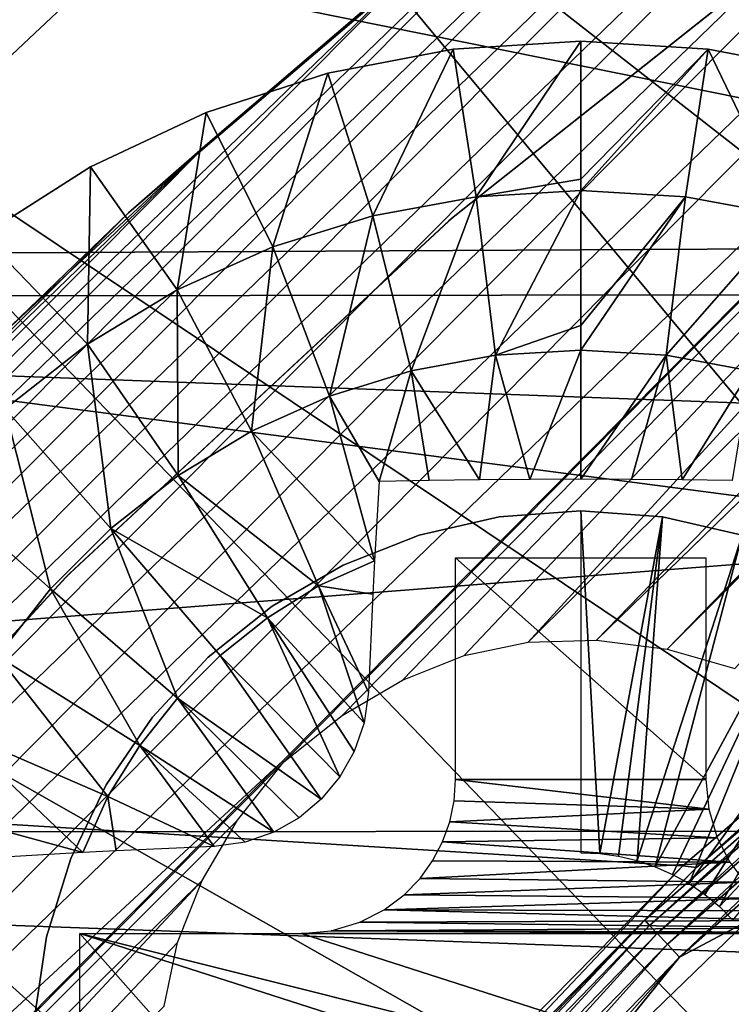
# Model space of a CAD drawing. Header units: millimetres. Extents: x -30.2 to 30.2, y -30.2 to 30.2.
# Tile 77 of 191: x -15.2 to -13, y 13.6 to 16.8. Entities that reach past the tile are written whole.
import ezdxf

# ---------------------------------------------------------------- set-up
doc = ezdxf.new("R2010")
doc.units = ezdxf.units.MM
doc.header["$LTSCALE"] = 81.481481
for name, color, linetype in [('1', 7, 'CONTINUOUS'), ('116', 7, 'CONTINUOUS'), ('174', 7, 'CONTINUOUS'), ('177', 7, 'CONTINUOUS'), ('2', 7, 'CONTINUOUS'), ('266', 7, 'CONTINUOUS'), ('267', 7, 'CONTINUOUS'), ('270', 7, 'CONTINUOUS'), ('294', 7, 'CONTINUOUS'), ('295', 7, 'CONTINUOUS'), ('296', 7, 'CONTINUOUS'), ('297', 7, 'CONTINUOUS'), ('298', 7, 'CONTINUOUS'), ('299', 7, 'CONTINUOUS'), ('300', 7, 'CONTINUOUS'), ('301', 7, 'CONTINUOUS'), ('67', 7, 'CONTINUOUS'), ('69', 7, 'CONTINUOUS'), ('75', 7, 'CONTINUOUS'), ('79', 7, 'CONTINUOUS'), ('87', 7, 'CONTINUOUS')]:
    doc.layers.add(name, color=color, linetype=linetype)

msp = doc.modelspace()

# ---------------------------------------------------------------- linework, layer by layer
at = {"layer": '1', "color": 251, "linetype": 'Continuous', "true_color": 0x4c4c4c}
for points in [[(21.9686, 15.9126, 4.4), (-20.7436, 17.48, 4.4), (20.7036, 17.5273, 4.4), (21.9686, 15.9126, 4.4)], [(-22.0031, 15.8647, 4.4), (-20.7436, 17.48, 4.4), (21.9686, 15.9126, 4.4), (-22.0031, 15.8647, 4.4)], [(23.1124, 14.1997, 4.4), (-22.0031, 15.8647, 4.4), (21.9686, 15.9126, 4.4), (23.1124, 14.1997, 4.4)], [(-23.1415, 14.1517, 4.4), (-22.0031, 15.8647, 4.4), (23.1124, 14.1997, 4.4), (-23.1415, 14.1517, 4.4)], [(24.1193, 12.4134, 4.4), (-23.1415, 14.1517, 4.4), (23.1124, 14.1997, 4.4), (24.1193, 12.4134, 4.4)], [(-24.1437, 12.3648, 4.4), (-23.1415, 14.1517, 4.4), (24.1193, 12.4134, 4.4), (-24.1437, 12.3648, 4.4)]]:
    msp.add_3dface(points, dxfattribs=at)
at = {"layer": '116', "color": 251, "linetype": 'Continuous', "true_color": 0x4c4c4c}
msp.add_3dface([(-14.9645, 16.913, -212.2044), (-15.9685, 15.9685, -212.2044), (-15.3129, 17.1885, -162.0965), (-14.9645, 16.913, -212.2044)], dxfattribs=at)
at = {"layer": '174', "color": 251, "linetype": 'Continuous', "true_color": 0x4c4c4c}
for points in [[(-7.8278, 20.4989, -211.7), (-8.6591, 20.1634, -211.7), (-13.6033, 14.7655, -211.7), (-7.8278, 20.4989, -211.7)], [(-13.3843, 14.7718, -211.7), (-7.8278, 20.4989, -211.7), (-13.6033, 14.7655, -211.7), (-13.3843, 14.7718, -211.7)], [(-8.7641, 19.2641, -211.7), (-7.8278, 20.4989, -211.7), (-13.3843, 14.7718, -211.7), (-8.7641, 19.2641, -211.7)], [(-9.4727, 19.7969, -211.7), (-19.8634, 9.3182, -211.7), (-8.6591, 20.1634, -211.7), (-9.4727, 19.7969, -211.7)], [(-8.6591, 20.1634, -211.7), (-19.8634, 9.3182, -211.7), (-14.387, 14.387, -211.7), (-8.6591, 20.1634, -211.7)], [(-8.6591, 20.1634, -211.7), (-14.387, 14.387, -211.7), (-14.3835, 14.3835, -211.7), (-8.6591, 20.1634, -211.7)], [(-8.6591, 20.1634, -211.7), (-14.3835, 14.3835, -211.7), (-14.1969, 14.5315, -211.7), (-8.6591, 20.1634, -211.7)], [(-14.0047, 14.6446, -211.7), (-8.6591, 20.1634, -211.7), (-14.1969, 14.5315, -211.7), (-14.0047, 14.6446, -211.7)], [(-13.807, 14.7226, -211.7), (-8.6591, 20.1634, -211.7), (-14.0047, 14.6446, -211.7), (-13.807, 14.7226, -211.7)], [(-13.6033, 14.7655, -211.7), (-8.6591, 20.1634, -211.7), (-13.807, 14.7226, -211.7), (-13.6033, 14.7655, -211.7)], [(-19.4654, 10.1231, -211.7), (-19.8634, 9.3182, -211.7), (-9.4727, 19.7969, -211.7), (-19.4654, 10.1231, -211.7)], [(-10.2645, 19.401, -211.7), (-19.4654, 10.1231, -211.7), (-9.4727, 19.7969, -211.7), (-10.2645, 19.401, -211.7)], [(-19.0402, 10.905, -211.7), (-19.4654, 10.1231, -211.7), (-10.2645, 19.401, -211.7), (-19.0402, 10.905, -211.7)], [(-11.0307, 18.9769, -211.7), (-19.0402, 10.905, -211.7), (-10.2645, 19.401, -211.7), (-11.0307, 18.9769, -211.7)], [(-8.8139, 19.2139, -211.7), (-8.7641, 19.2641, -211.7), (-13.3843, 14.7718, -211.7), (-8.8139, 19.2139, -211.7)], [(-13.1585, 14.7429, -211.7), (-8.8139, 19.2139, -211.7), (-13.3843, 14.7718, -211.7), (-13.1585, 14.7429, -211.7)], [(-8.8483, 19.1582, -211.7), (-8.8139, 19.2139, -211.7), (-13.1585, 14.7429, -211.7), (-8.8483, 19.1582, -211.7)], [(-8.8674, 19.097, -211.7), (-8.8483, 19.1582, -211.7), (-13.1585, 14.7429, -211.7), (-8.8674, 19.097, -211.7)], [(-8.871, 19.0304, -211.7), (-8.8674, 19.097, -211.7), (-13.1585, 14.7429, -211.7), (-8.871, 19.0304, -211.7)], [(-12.9432, 14.6815, -211.7), (-8.871, 19.0304, -211.7), (-13.1585, 14.7429, -211.7), (-12.9432, 14.6815, -211.7)], [(-18.5878, 11.6639, -211.7), (-19.0402, 10.905, -211.7), (-11.0307, 18.9769, -211.7), (-18.5878, 11.6639, -211.7)], [(-11.7804, 18.519, -211.7), (-18.5878, 11.6639, -211.7), (-11.0307, 18.9769, -211.7), (-11.7804, 18.519, -211.7)], [(-18.1082, 12.3997, -211.7), (-18.5878, 11.6639, -211.7), (-11.7804, 18.519, -211.7), (-18.1082, 12.3997, -211.7)], [(-12.5181, 18.0254, -211.7), (-18.1082, 12.3997, -211.7), (-11.7804, 18.519, -211.7), (-12.5181, 18.0254, -211.7)], [(-17.6014, 13.1124, -211.7), (-18.1082, 12.3997, -211.7), (-12.5181, 18.0254, -211.7), (-17.6014, 13.1124, -211.7)], [(-13.2404, 17.4989, -211.7), (-17.6014, 13.1124, -211.7), (-12.5181, 18.0254, -211.7), (-13.2404, 17.4989, -211.7)], [(-17.0673, 13.8021, -211.7), (-17.6014, 13.1124, -211.7), (-13.2404, 17.4989, -211.7), (-17.0673, 13.8021, -211.7)], [(-13.944, 16.9422, -211.7), (-17.0673, 13.8021, -211.7), (-13.2404, 17.4989, -211.7), (-13.944, 16.9422, -211.7)], [(-16.5052, 14.4694, -211.7), (-17.0673, 13.8021, -211.7), (-13.944, 16.9422, -211.7), (-16.5052, 14.4694, -211.7)], [(-14.6256, 16.3582, -211.7), (-16.5052, 14.4694, -211.7), (-13.944, 16.9422, -211.7), (-14.6256, 16.3582, -211.7)], [(-15.9095, 15.1191, -211.7), (-16.5052, 14.4694, -211.7), (-14.6256, 16.3582, -211.7), (-15.9095, 15.1191, -211.7)], [(-15.2819, 15.7496, -211.7), (-15.9095, 15.1191, -211.7), (-14.6256, 16.3582, -211.7), (-15.2819, 15.7496, -211.7)], [(-20.2342, 8.4902, -211.7), (-14.387, 14.387, -211.7), (-19.8634, 9.3182, -211.7), (-20.2342, 8.4902, -211.7)], [(-20.2342, 8.4902, -211.7), (-14.3835, 14.3835, -211.7), (-14.387, 14.387, -211.7), (-20.2342, 8.4902, -211.7)], [(-14.3835, 14.3835, -211.7), (-20.2342, 8.4902, -211.7), (-14.5315, 14.1969, -211.7), (-14.3835, 14.3835, -211.7)], [(-14.5315, 14.1969, -211.7), (-20.2342, 8.4902, -211.7), (-14.6446, 14.0047, -211.7), (-14.5315, 14.1969, -211.7)], [(-20.2342, 8.4902, -211.7), (-20.5777, 7.6392, -211.7), (-14.6446, 14.0047, -211.7), (-20.2342, 8.4902, -211.7)], [(-14.6446, 14.0047, -211.7), (-20.5777, 7.6392, -211.7), (-14.7226, 13.807, -211.7), (-14.6446, 14.0047, -211.7)], [(-14.7226, 13.807, -211.7), (-20.5777, 7.6392, -211.7), (-14.7655, 13.6033, -211.7), (-14.7226, 13.807, -211.7)]]:
    msp.add_3dface(points, dxfattribs=at)
at = {"layer": '177', "color": 251, "linetype": 'Continuous', "true_color": 0x4c4c4c}
for points in [[(-14.8795, 16.1369, -124.7), (-13.944, 16.9422, -211.7), (-13.5698, 17.2528, -124.7), (-14.8795, 16.1369, -124.7)], [(-14.6256, 16.3582, -211.7), (-13.944, 16.9422, -211.7), (-14.8795, 16.1369, -124.7), (-14.6256, 16.3582, -211.7)], [(-15.2819, 15.7496, -211.7), (-14.6256, 16.3582, -211.7), (-14.8795, 16.1369, -124.7), (-15.2819, 15.7496, -211.7)], [(-16.0978, 14.9219, -124.7), (-15.2819, 15.7496, -211.7), (-14.8795, 16.1369, -124.7), (-16.0978, 14.9219, -124.7)]]:
    msp.add_3dface(points, dxfattribs=at)
at = {"layer": '2', "color": 251, "linetype": 'Continuous', "true_color": 0x4c4c4c}
for points in [[(-14.8363, 17.8276, 6.367), (-20.1019, 20.8499, 6.0125), (-16.098, 16.6971, 6.367), (-14.8363, 17.8276, 6.367)], [(-12.0824, 19.7978, 6.367), (-13.4954, 18.8631, 6.367), (-9.063, 14.8504, 6.644), (-12.0824, 19.7978, 6.367)], [(-13.4954, 18.8631, 6.367), (-14.8363, 17.8276, 6.367), (-10.1229, 14.1492, 6.644), (-13.4954, 18.8631, 6.367)], [(-13.4954, 18.8631, 6.367), (-10.1229, 14.1492, 6.644), (-9.063, 14.8504, 6.644), (-13.4954, 18.8631, 6.367)], [(-14.8363, 17.8276, 6.367), (-16.098, 16.6971, 6.367), (-11.1287, 13.3725, 6.644), (-14.8363, 17.8276, 6.367)], [(-14.8363, 17.8276, 6.367), (-11.1287, 13.3725, 6.644), (-10.1229, 14.1492, 6.644), (-14.8363, 17.8276, 6.367)], [(-16.098, 16.6971, 6.367), (-17.2739, 15.4775, 6.367), (-12.0751, 12.5245, 6.644), (-16.098, 16.6971, 6.367)], [(-16.098, 16.6971, 6.367), (-12.0751, 12.5245, 6.644), (-11.1287, 13.3725, 6.644), (-16.098, 16.6971, 6.367)], [(-17.2739, 15.4775, 6.367), (-18.3576, 14.1753, 6.367), (-12.9572, 11.6097, 6.644), (-17.2739, 15.4775, 6.367)], [(-17.2739, 15.4775, 6.367), (-12.9572, 11.6097, 6.644), (-12.0751, 12.5245, 6.644), (-17.2739, 15.4775, 6.367)], [(-18.3576, 14.1753, 6.367), (-19.3434, 12.7974, 6.367), (-13.77, 10.6329, 6.644), (-18.3576, 14.1753, 6.367)], [(-18.3576, 14.1753, 6.367), (-13.77, 10.6329, 6.644), (-12.9572, 11.6097, 6.644), (-18.3576, 14.1753, 6.367)]]:
    msp.add_3dface(points, dxfattribs=at)
at = {"layer": '266', "color": 25, "linetype": 'Continuous', "true_color": 0x996633}
for points in [[(-13.9694, 21.0405, -212.5827), (-13.9148, 20.9859, -212.732), (-21.0405, 13.9694, -212.5827), (-13.9694, 21.0405, -212.5827)], [(-13.9148, 20.9859, -212.732), (-20.9859, 13.9148, -212.732), (-21.0405, 13.9694, -212.5827), (-13.9148, 20.9859, -212.732)], [(-13.9148, 20.9859, -212.732), (-13.8434, 20.9144, -212.8663), (-20.9859, 13.9148, -212.732), (-13.9148, 20.9859, -212.732)], [(-13.8434, 20.9144, -212.8663), (-20.9144, 13.8434, -212.8663), (-20.9859, 13.9148, -212.732), (-13.8434, 20.9144, -212.8663)], [(-13.8434, 20.9144, -212.8663), (-13.757, 20.8281, -212.9818), (-20.9144, 13.8434, -212.8663), (-13.8434, 20.9144, -212.8663)], [(-13.757, 20.8281, -212.9818), (-20.8281, 13.757, -212.9818), (-20.9144, 13.8434, -212.8663), (-13.757, 20.8281, -212.9818)], [(-13.757, 20.8281, -212.9818), (-13.6581, 20.7292, -213.0752), (-20.8281, 13.757, -212.9818), (-13.757, 20.8281, -212.9818)], [(-13.6581, 20.7292, -213.0752), (-20.7292, 13.6581, -213.0752), (-20.8281, 13.757, -212.9818), (-13.6581, 20.7292, -213.0752)], [(-13.6581, 20.7292, -213.0752), (-13.5497, 20.6207, -213.1439), (-20.7292, 13.6581, -213.0752), (-13.6581, 20.7292, -213.0752)], [(-13.5497, 20.6207, -213.1439), (-20.6207, 13.5497, -213.1439), (-20.7292, 13.6581, -213.0752), (-13.5497, 20.6207, -213.1439)], [(-13.5497, 20.6207, -213.1439), (-13.4346, 20.5056, -213.1859), (-20.6207, 13.5497, -213.1439), (-13.5497, 20.6207, -213.1439)], [(-13.4346, 20.5056, -213.1859), (-20.5056, 13.4346, -213.1859), (-20.6207, 13.5497, -213.1439), (-13.4346, 20.5056, -213.1859)], [(-13.4346, 20.5056, -213.1859), (-13.3161, 20.3872, -213.2), (-20.5056, 13.4346, -213.1859), (-13.4346, 20.5056, -213.1859)], [(-13.3161, 20.3872, -213.2), (-20.3872, 13.3161, -213.2), (-20.5056, 13.4346, -213.1859), (-13.3161, 20.3872, -213.2)]]:
    msp.add_3dface(points, dxfattribs=at)
at = {"layer": '267', "color": 25, "linetype": 'Continuous', "true_color": 0x996633}
msp.add_3dface([(-13.9694, 21.0405, -212.5827), (-21.0405, 13.9694, -212.5827), (-27.5261, 20.455, -190.4393), (-13.9694, 21.0405, -212.5827)], dxfattribs=at)
at = {"layer": '270', "color": 25, "linetype": 'Continuous', "true_color": 0x996633}
msp.add_3dface([(-13.6427, 20.7138, -212.3913), (-20.1284, 27.1995, -190.2479), (-20.7138, 13.6427, -212.3913), (-13.6427, 20.7138, -212.3913)], dxfattribs=at)
at = {"layer": '294', "linetype": 'Continuous'}
for points in [[(-13.435, 15.185, -206.7), (-13.1742, 15.1655, -206.7), (-13.435, 15.185, -213.2), (-13.435, 15.185, -206.7)], [(-13.435, 15.185, -213.2), (-13.1742, 15.1655, -206.7), (-13.1742, 15.1655, -213.2), (-13.435, 15.185, -213.2)], [(-13.1742, 15.1655, -206.7), (-12.9192, 15.1073, -206.7), (-13.1742, 15.1655, -213.2), (-13.1742, 15.1655, -206.7)], [(-13.1742, 15.1655, -213.2), (-12.9192, 15.1073, -206.7), (-12.9192, 15.1073, -213.2), (-13.1742, 15.1655, -213.2)]]:
    msp.add_3dface(points, dxfattribs=at)
at = {"layer": '295', "linetype": 'Continuous'}
for points in [[(-13.9508, 15.1073, -206.7), (-13.6959, 15.1655, -206.7), (-13.9509, 15.1073, -213.2), (-13.9508, 15.1073, -206.7)], [(-13.9509, 15.1073, -213.2), (-13.6959, 15.1655, -206.7), (-13.6959, 15.1655, -213.2), (-13.9509, 15.1073, -213.2)], [(-13.435, 15.185, -206.7), (-13.435, 15.185, -213.2), (-13.6959, 15.1655, -213.2), (-13.435, 15.185, -206.7)], [(-13.6959, 15.1655, -206.7), (-13.435, 15.185, -206.7), (-13.6959, 15.1655, -213.2), (-13.6959, 15.1655, -206.7)], [(-14.1943, 15.0117, -206.7), (-13.9508, 15.1073, -206.7), (-14.1943, 15.0117, -213.2), (-14.1943, 15.0117, -206.7)], [(-14.1943, 15.0117, -213.2), (-13.9508, 15.1073, -206.7), (-13.9509, 15.1073, -213.2), (-14.1943, 15.0117, -213.2)], [(-14.4208, 14.8809, -206.7), (-14.1943, 15.0117, -206.7), (-14.4208, 14.8809, -213.2), (-14.4208, 14.8809, -206.7)], [(-14.4208, 14.8809, -213.2), (-14.1943, 15.0117, -206.7), (-14.1943, 15.0117, -213.2), (-14.4208, 14.8809, -213.2)], [(-14.6253, 14.7179, -206.7), (-14.4208, 14.8809, -206.7), (-14.6253, 14.7179, -213.2), (-14.6253, 14.7179, -206.7)], [(-14.6253, 14.7179, -213.2), (-14.4208, 14.8809, -206.7), (-14.4208, 14.8809, -213.2), (-14.6253, 14.7179, -213.2)], [(-14.8032, 14.5261, -206.7), (-14.6253, 14.7179, -206.7), (-14.8032, 14.5261, -213.2), (-14.8032, 14.5261, -206.7)], [(-14.8032, 14.5261, -213.2), (-14.6253, 14.7179, -206.7), (-14.6253, 14.7179, -213.2), (-14.8032, 14.5261, -213.2)], [(-14.9506, 14.31, -206.7), (-14.8032, 14.5261, -206.7), (-14.9506, 14.31, -213.2), (-14.9506, 14.31, -206.7)], [(-14.9506, 14.31, -213.2), (-14.8032, 14.5261, -206.7), (-14.8032, 14.5261, -213.2), (-14.9506, 14.31, -213.2)], [(-15.0641, 14.0744, -206.7), (-14.9506, 14.31, -206.7), (-15.0641, 14.0744, -213.2), (-15.0641, 14.0744, -206.7)], [(-15.0641, 14.0744, -213.2), (-14.9506, 14.31, -206.7), (-14.9506, 14.31, -213.2), (-15.0641, 14.0744, -213.2)], [(-15.1412, 13.8244, -206.7), (-15.0641, 14.0744, -206.7), (-15.1412, 13.8244, -213.2), (-15.1412, 13.8244, -206.7)], [(-15.1412, 13.8244, -213.2), (-15.0641, 14.0744, -206.7), (-15.0641, 14.0744, -213.2), (-15.1412, 13.8244, -213.2)], [(-15.1801, 13.5658, -206.7), (-15.1412, 13.8244, -206.7), (-15.1801, 13.5658, -213.2), (-15.1801, 13.5658, -206.7)], [(-15.1801, 13.5658, -213.2), (-15.1412, 13.8244, -206.7), (-15.1412, 13.8244, -213.2), (-15.1801, 13.5658, -213.2)]]:
    msp.add_3dface(points, dxfattribs=at)
at = {"layer": '296', "linetype": 'Continuous'}
for points in [[(-13.1742, 15.1655, -206.7), (-13.435, 15.185, -206.7), (-13.3743, 14.0903, -203.7), (-13.1742, 15.1655, -206.7)], [(-13.3743, 14.0903, -203.7), (-13.435, 15.185, -206.7), (-13.435, 14.0931, -203.7), (-13.3743, 14.0903, -203.7)], [(-13.3142, 14.0819, -203.7), (-13.1742, 15.1655, -206.7), (-13.3743, 14.0903, -203.7), (-13.3142, 14.0819, -203.7)], [(-13.255, 14.068, -203.7), (-13.1742, 15.1655, -206.7), (-13.3142, 14.0819, -203.7), (-13.255, 14.068, -203.7)], [(-12.9192, 15.1073, -206.7), (-13.1742, 15.1655, -206.7), (-13.255, 14.068, -203.7), (-12.9192, 15.1073, -206.7)], [(-13.1973, 14.0487, -203.7), (-12.9192, 15.1073, -206.7), (-13.255, 14.068, -203.7), (-13.1973, 14.0487, -203.7)], [(-12.6757, 15.0117, -206.7), (-12.9192, 15.1073, -206.7), (-13.1973, 14.0487, -203.7), (-12.6757, 15.0117, -206.7)], [(-13.1417, 14.0241, -203.7), (-12.6757, 15.0117, -206.7), (-13.1973, 14.0487, -203.7), (-13.1417, 14.0241, -203.7)], [(-13.0886, 13.9946, -203.7), (-12.6757, 15.0117, -206.7), (-13.1417, 14.0241, -203.7), (-13.0886, 13.9946, -203.7)], [(-12.4492, 14.8809, -206.7), (-12.6757, 15.0117, -206.7), (-13.0886, 13.9946, -203.7), (-12.4492, 14.8809, -206.7)], [(-13.0385, 13.9602, -203.7), (-12.4492, 14.8809, -206.7), (-13.0886, 13.9946, -203.7), (-13.0385, 13.9602, -203.7)], [(-12.9917, 13.9214, -203.7), (-12.4492, 14.8809, -206.7), (-13.0385, 13.9602, -203.7), (-12.9917, 13.9214, -203.7)], [(-12.2447, 14.7179, -206.7), (-12.4492, 14.8809, -206.7), (-12.9917, 13.9214, -203.7), (-12.2447, 14.7179, -206.7)], [(-12.9487, 13.8784, -203.7), (-12.2447, 14.7179, -206.7), (-12.9917, 13.9214, -203.7), (-12.9487, 13.8784, -203.7)]]:
    msp.add_3dface(points, dxfattribs=at)
at = {"layer": '297', "linetype": 'Continuous'}
for points in [[(-13.8424, 16.6594, -213.2), (-13.435, 16.685, -213.2), (-13.8424, 16.6594, -214.7125), (-13.8424, 16.6594, -213.2)], [(-13.8424, 16.6594, -214.7125), (-13.435, 16.685, -213.2), (-13.435, 16.685, -214.7125), (-13.8424, 16.6594, -214.7125)], [(-14.2433, 16.5829, -213.2), (-13.8424, 16.6594, -213.2), (-14.2433, 16.5829, -214.7125), (-14.2433, 16.5829, -213.2)], [(-14.2433, 16.5829, -214.7125), (-13.8424, 16.6594, -213.2), (-13.8424, 16.6594, -214.7125), (-14.2433, 16.5829, -214.7125)], [(-14.6314, 16.4568, -213.2), (-14.2433, 16.5829, -213.2), (-14.6314, 16.4568, -214.7125), (-14.6314, 16.4568, -213.2)], [(-14.6314, 16.4568, -214.7125), (-14.2433, 16.5829, -213.2), (-14.2433, 16.5829, -214.7125), (-14.6314, 16.4568, -214.7125)], [(-15.0007, 16.283, -213.2), (-14.6314, 16.4568, -213.2), (-15.0007, 16.283, -214.7125), (-15.0007, 16.283, -213.2)], [(-15.0007, 16.283, -214.7125), (-14.6314, 16.4568, -213.2), (-14.6314, 16.4568, -214.7125), (-15.0007, 16.283, -214.7125)], [(-15.3453, 16.0643, -213.2), (-15.0007, 16.283, -213.2), (-15.3453, 16.0643, -214.7125), (-15.3453, 16.0643, -213.2)], [(-15.3453, 16.0643, -214.7125), (-15.0007, 16.283, -213.2), (-15.0007, 16.283, -214.7125), (-15.3453, 16.0643, -214.7125)]]:
    msp.add_3dface(points, dxfattribs=at)
at = {"layer": '298', "linetype": 'Continuous'}
for points in [[(-13.8424, 16.6594, -214.7125), (-13.435, 16.685, -214.7125), (-13.7693, 16.1879, -215.0336), (-13.8424, 16.6594, -214.7125)], [(-13.7693, 16.1879, -215.0336), (-13.435, 16.685, -214.7125), (-13.435, 16.2445, -215.0116), (-13.7693, 16.1879, -215.0336)], [(-14.2433, 16.5829, -214.7125), (-13.8424, 16.6594, -214.7125), (-14.0987, 16.1275, -215.0336), (-14.2433, 16.5829, -214.7125)], [(-14.0987, 16.1275, -215.0336), (-13.8424, 16.6594, -214.7125), (-13.7693, 16.1879, -215.0336), (-14.0987, 16.1275, -215.0336)], [(-14.6314, 16.4568, -214.7125), (-14.2433, 16.5829, -214.7125), (-14.4184, 16.0279, -215.0336), (-14.6314, 16.4568, -214.7125)], [(-14.4184, 16.0279, -215.0336), (-14.2433, 16.5829, -214.7125), (-14.0987, 16.1275, -215.0336), (-14.4184, 16.0279, -215.0336)], [(-15.0007, 16.283, -214.7125), (-14.6314, 16.4568, -214.7125), (-14.7238, 15.8905, -215.0336), (-15.0007, 16.283, -214.7125)], [(-14.7238, 15.8905, -215.0336), (-14.6314, 16.4568, -214.7125), (-14.4184, 16.0279, -215.0336), (-14.7238, 15.8905, -215.0336)], [(-15.3453, 16.0643, -214.7125), (-15.0007, 16.283, -214.7125), (-15.0103, 15.7172, -215.0336), (-15.3453, 16.0643, -214.7125)], [(-15.0103, 15.7172, -215.0336), (-15.0007, 16.283, -214.7125), (-14.7238, 15.8905, -215.0336), (-15.0103, 15.7172, -215.0336)], [(-13.435, 16.2081, -215.0336), (-13.7693, 16.1879, -215.0336), (-13.435, 16.2445, -215.0116), (-13.435, 16.2081, -215.0336)], [(-13.7078, 15.6817, -215.3028), (-13.7693, 16.1879, -215.0336), (-13.435, 16.2081, -215.0336), (-13.7078, 15.6817, -215.3028)], [(-13.7078, 15.6817, -215.3028), (-13.435, 16.2081, -215.0336), (-13.435, 15.7766, -215.2659), (-13.7078, 15.6817, -215.3028)], [(-13.9766, 15.6325, -215.3028), (-14.0987, 16.1275, -215.0336), (-13.7693, 16.1879, -215.0336), (-13.9766, 15.6325, -215.3028)], [(-13.7078, 15.6817, -215.3028), (-13.9766, 15.6325, -215.3028), (-13.7693, 16.1879, -215.0336), (-13.7078, 15.6817, -215.3028)], [(-14.2376, 15.5512, -215.3028), (-14.4184, 16.0279, -215.0336), (-14.0987, 16.1275, -215.0336), (-14.2376, 15.5512, -215.3028)], [(-13.9766, 15.6325, -215.3028), (-14.2376, 15.5512, -215.3028), (-14.0987, 16.1275, -215.0336), (-13.9766, 15.6325, -215.3028)], [(-15.2739, 15.5107, -215.0336), (-15.3453, 16.0643, -214.7125), (-15.0103, 15.7172, -215.0336), (-15.2739, 15.5107, -215.0336)], [(-14.4868, 15.439, -215.3028), (-14.7238, 15.8905, -215.0336), (-14.4184, 16.0279, -215.0336), (-14.4868, 15.439, -215.3028)], [(-14.2376, 15.5512, -215.3028), (-14.4868, 15.439, -215.3028), (-14.4184, 16.0279, -215.0336), (-14.2376, 15.5512, -215.3028)], [(-14.7207, 15.2976, -215.3028), (-15.0103, 15.7172, -215.0336), (-14.7238, 15.8905, -215.0336), (-14.7207, 15.2976, -215.3028)], [(-14.4868, 15.439, -215.3028), (-14.7207, 15.2976, -215.3028), (-14.7238, 15.8905, -215.0336), (-14.4868, 15.439, -215.3028)], [(-13.435, 15.6982, -215.3028), (-13.7078, 15.6817, -215.3028), (-13.435, 15.7766, -215.2659), (-13.435, 15.6982, -215.3028)], [(-14.9358, 15.1291, -215.3028), (-15.2739, 15.5107, -215.0336), (-15.0103, 15.7172, -215.0336), (-14.9358, 15.1291, -215.3028)], [(-14.7207, 15.2976, -215.3028), (-14.9358, 15.1291, -215.3028), (-15.0103, 15.7172, -215.0336), (-14.7207, 15.2976, -215.3028)], [(-13.435, 15.6982, -215.3028), (-13.5975, 15.2855, -215.4704), (-13.7078, 15.6817, -215.3028), (-13.435, 15.6982, -215.3028)], [(-13.435, 15.2859, -215.4729), (-13.5975, 15.2855, -215.4704), (-13.435, 15.6982, -215.3028), (-13.435, 15.2859, -215.4729)], [(-13.7078, 15.6817, -215.3028), (-13.7587, 15.2842, -215.4632), (-13.9766, 15.6325, -215.3028), (-13.7078, 15.6817, -215.3028)], [(-13.5975, 15.2855, -215.4704), (-13.7587, 15.2842, -215.4632), (-13.7078, 15.6817, -215.3028), (-13.5975, 15.2855, -215.4704)], [(-13.9766, 15.6325, -215.3028), (-14.0791, 15.2791, -215.4343), (-14.2376, 15.5512, -215.3028), (-13.9766, 15.6325, -215.3028)], [(-13.9193, 15.282, -215.4511), (-14.0791, 15.2791, -215.4343), (-13.9766, 15.6325, -215.3028), (-13.9193, 15.282, -215.4511)], [(-13.7587, 15.2842, -215.4632), (-13.9193, 15.282, -215.4511), (-13.9766, 15.6325, -215.3028), (-13.7587, 15.2842, -215.4632)], [(-14.2376, 15.5512, -215.3028), (-14.094, 15.0249, -215.5184), (-14.4868, 15.439, -215.3028), (-14.2376, 15.5512, -215.3028)], [(-14.0791, 15.2791, -215.4343), (-14.094, 15.0249, -215.5184), (-14.2376, 15.5512, -215.3028), (-14.0791, 15.2791, -215.4343)], [(-15.1291, 14.9358, -215.3028), (-15.5107, 15.2739, -215.0336), (-15.2739, 15.5107, -215.0336), (-15.1291, 14.9358, -215.3028)], [(-14.9358, 15.1291, -215.3028), (-15.1291, 14.9358, -215.3028), (-15.2739, 15.5107, -215.0336), (-14.9358, 15.1291, -215.3028)], [(-14.4868, 15.439, -215.3028), (-14.2729, 14.9457, -215.5162), (-14.7207, 15.2976, -215.3028), (-14.4868, 15.439, -215.3028)], [(-14.094, 15.0249, -215.5184), (-14.2729, 14.9457, -215.5162), (-14.4868, 15.439, -215.3028), (-14.094, 15.0249, -215.5184)], [(-14.7207, 15.2976, -215.3028), (-14.436, 14.843, -215.5162), (-14.9358, 15.1291, -215.3028), (-14.7207, 15.2976, -215.3028)], [(-14.2729, 14.9457, -215.5162), (-14.436, 14.843, -215.5162), (-14.7207, 15.2976, -215.3028), (-14.2729, 14.9457, -215.5162)], [(-15.1291, 14.9358, -215.3028), (-15.2976, 14.7207, -215.3028), (-15.5107, 15.2739, -215.0336), (-15.1291, 14.9358, -215.3028)], [(-14.9358, 15.1291, -215.3028), (-14.7228, 14.5865, -215.5162), (-15.1291, 14.9358, -215.3028), (-14.9358, 15.1291, -215.3028)], [(-14.5865, 14.7228, -215.5162), (-14.7228, 14.5865, -215.5162), (-14.9358, 15.1291, -215.3028), (-14.5865, 14.7228, -215.5162)], [(-14.436, 14.843, -215.5162), (-14.5865, 14.7228, -215.5162), (-14.9358, 15.1291, -215.3028), (-14.436, 14.843, -215.5162)], [(-14.2729, 14.9457, -215.5162), (-14.094, 15.0249, -215.5184), (-14.0994, 14.9189, -215.5494), (-14.2729, 14.9457, -215.5162)], [(-15.1291, 14.9358, -215.3028), (-14.843, 14.4359, -215.5162), (-15.2976, 14.7207, -215.3028), (-15.1291, 14.9358, -215.3028)], [(-14.7228, 14.5865, -215.5162), (-14.843, 14.4359, -215.5162), (-15.1291, 14.9358, -215.3028), (-14.7228, 14.5865, -215.5162)], [(-14.436, 14.843, -215.5162), (-14.2729, 14.9457, -215.5162), (-14.127, 14.5075, -215.647), (-14.436, 14.843, -215.5162)], [(-14.127, 14.5075, -215.647), (-14.2729, 14.9457, -215.5162), (-14.1132, 14.6056, -215.6278), (-14.127, 14.5075, -215.647)], [(-14.1132, 14.6056, -215.6278), (-14.2729, 14.9457, -215.5162), (-14.0994, 14.9189, -215.5494), (-14.1132, 14.6056, -215.6278)], [(-14.5865, 14.7228, -215.5162), (-14.436, 14.843, -215.5162), (-14.2044, 14.3358, -215.6685), (-14.5865, 14.7228, -215.5162)], [(-14.2044, 14.3358, -215.6685), (-14.436, 14.843, -215.5162), (-14.1584, 14.4166, -215.6605), (-14.2044, 14.3358, -215.6685)], [(-14.1584, 14.4166, -215.6605), (-14.436, 14.843, -215.5162), (-14.127, 14.5075, -215.647), (-14.1584, 14.4166, -215.6605)], [(-15.2976, 14.7207, -215.3028), (-14.9457, 14.2729, -215.5162), (-15.439, 14.4868, -215.3028), (-15.2976, 14.7207, -215.3028)], [(-14.843, 14.4359, -215.5162), (-14.9457, 14.2729, -215.5162), (-15.2976, 14.7207, -215.3028), (-14.843, 14.4359, -215.5162)], [(-14.7228, 14.5865, -215.5162), (-14.5865, 14.7228, -215.5162), (-14.2638, 14.2646, -215.6711), (-14.7228, 14.5865, -215.5162)], [(-14.2638, 14.2646, -215.6711), (-14.5865, 14.7228, -215.5162), (-14.2044, 14.3358, -215.6685), (-14.2638, 14.2646, -215.6711)], [(-14.843, 14.4359, -215.5162), (-14.7228, 14.5865, -215.5162), (-14.4157, 14.1588, -215.6607), (-14.843, 14.4359, -215.5162)], [(-14.4157, 14.1588, -215.6607), (-14.7228, 14.5865, -215.5162), (-14.3348, 14.2051, -215.6685), (-14.4157, 14.1588, -215.6607)], [(-14.3348, 14.2051, -215.6685), (-14.7228, 14.5865, -215.5162), (-14.2638, 14.2646, -215.6711), (-14.3348, 14.2051, -215.6685)], [(-15.439, 14.4868, -215.3028), (-15.025, 14.094, -215.5184), (-15.5512, 14.2376, -215.3028), (-15.439, 14.4868, -215.3028)], [(-14.9457, 14.2729, -215.5162), (-15.025, 14.094, -215.5184), (-15.439, 14.4868, -215.3028), (-14.9457, 14.2729, -215.5162)], [(-14.9457, 14.2729, -215.5162), (-14.843, 14.4359, -215.5162), (-14.6056, 14.1132, -215.6278), (-14.9457, 14.2729, -215.5162)], [(-14.6056, 14.1132, -215.6278), (-14.843, 14.4359, -215.5162), (-14.5067, 14.1272, -215.6471), (-14.6056, 14.1132, -215.6278)], [(-14.5067, 14.1272, -215.6471), (-14.843, 14.4359, -215.5162), (-14.4157, 14.1588, -215.6607), (-14.5067, 14.1272, -215.6471)], [(-15.025, 14.094, -215.5184), (-14.9457, 14.2729, -215.5162), (-14.9191, 14.0994, -215.5494), (-15.025, 14.094, -215.5184)], [(-14.9457, 14.2729, -215.5162), (-14.6056, 14.1132, -215.6278), (-14.9191, 14.0994, -215.5494), (-14.9457, 14.2729, -215.5162)], [(-15.025, 14.094, -215.5184), (-15.2791, 14.0791, -215.4343), (-15.5512, 14.2376, -215.3028), (-15.025, 14.094, -215.5184)]]:
    msp.add_3dface(points, dxfattribs=at)
at = {"layer": '299', "linetype": 'Continuous'}
for points in [[(-13.435, 16.685, -214.7125), (-13.435, 16.685, -213.2), (-13.0277, 16.6594, -213.2), (-13.435, 16.685, -214.7125)], [(-13.0277, 16.6594, -214.7125), (-13.435, 16.685, -214.7125), (-13.0277, 16.6594, -213.2), (-13.0277, 16.6594, -214.7125)], [(-12.6268, 16.5829, -214.7125), (-13.0277, 16.6594, -214.7125), (-12.6268, 16.5829, -213.2), (-12.6268, 16.5829, -214.7125)], [(-12.6268, 16.5829, -213.2), (-13.0277, 16.6594, -214.7125), (-13.0277, 16.6594, -213.2), (-12.6268, 16.5829, -213.2)]]:
    msp.add_3dface(points, dxfattribs=at)
at = {"layer": '300', "linetype": 'Continuous'}
for points in [[(-13.435, 16.2445, -215.0116), (-13.435, 16.685, -214.7125), (-13.0277, 16.6594, -214.7125), (-13.435, 16.2445, -215.0116)], [(-13.435, 16.2081, -215.0336), (-13.435, 16.2445, -215.0116), (-13.0277, 16.6594, -214.7125), (-13.435, 16.2081, -215.0336)], [(-13.435, 16.2081, -215.0336), (-13.0277, 16.6594, -214.7125), (-13.1008, 16.1879, -215.0336), (-13.435, 16.2081, -215.0336)], [(-13.1008, 16.1879, -215.0336), (-13.0277, 16.6594, -214.7125), (-12.7714, 16.1275, -215.0336), (-13.1008, 16.1879, -215.0336)], [(-13.0277, 16.6594, -214.7125), (-12.6268, 16.5829, -214.7125), (-12.7714, 16.1275, -215.0336), (-13.0277, 16.6594, -214.7125)], [(-13.435, 15.7766, -215.2659), (-13.435, 16.2081, -215.0336), (-13.1008, 16.1879, -215.0336), (-13.435, 15.7766, -215.2659)], [(-13.435, 15.6982, -215.3028), (-13.435, 15.7766, -215.2659), (-13.1008, 16.1879, -215.0336), (-13.435, 15.6982, -215.3028)], [(-13.1622, 15.6817, -215.3028), (-13.435, 15.6982, -215.3028), (-13.1008, 16.1879, -215.0336), (-13.1622, 15.6817, -215.3028)], [(-13.1622, 15.6817, -215.3028), (-13.1008, 16.1879, -215.0336), (-12.7714, 16.1275, -215.0336), (-13.1622, 15.6817, -215.3028)], [(-12.8934, 15.6325, -215.3028), (-13.1622, 15.6817, -215.3028), (-12.7714, 16.1275, -215.0336), (-12.8934, 15.6325, -215.3028)], [(-13.435, 15.2859, -215.4729), (-13.435, 15.6982, -215.3028), (-13.1622, 15.6817, -215.3028), (-13.435, 15.2859, -215.4729)], [(-13.435, 15.2859, -215.4729), (-13.1622, 15.6817, -215.3028), (-13.2727, 15.2855, -215.4704), (-13.435, 15.2859, -215.4729)], [(-13.2727, 15.2855, -215.4704), (-13.1622, 15.6817, -215.3028), (-13.1115, 15.2842, -215.4632), (-13.2727, 15.2855, -215.4704)], [(-13.1622, 15.6817, -215.3028), (-12.8934, 15.6325, -215.3028), (-13.1115, 15.2842, -215.4632), (-13.1622, 15.6817, -215.3028)], [(-13.1115, 15.2842, -215.4632), (-12.8934, 15.6325, -215.3028), (-12.951, 15.2821, -215.4512), (-13.1115, 15.2842, -215.4632)]]:
    msp.add_3dface(points, dxfattribs=at)
at = {"layer": '301', "linetype": 'Continuous'}
for points in [[(-13.035, 15.035, -214.05), (-13.035, 14.3274, -214.05), (-13.835, 15.035, -214.05), (-13.035, 15.035, -214.05)], [(-13.835, 15.035, -214.05), (-13.035, 14.3274, -214.05), (-13.835, 14.3274, -214.05), (-13.835, 15.035, -214.05)], [(-13.835, 14.3274, -214.05), (-13.0259, 14.232, -214.05), (-13.8396, 14.2594, -214.05), (-13.835, 14.3274, -214.05)], [(-13.035, 14.3274, -214.05), (-13.0259, 14.232, -214.05), (-13.835, 14.3274, -214.05), (-13.035, 14.3274, -214.05)], [(-13.8396, 14.2594, -214.05), (-13.0259, 14.232, -214.05), (-13.8535, 14.1924, -214.05), (-13.8396, 14.2594, -214.05)], [(-13.0259, 14.232, -214.05), (-12.999, 14.1407, -214.05), (-13.8535, 14.1924, -214.05), (-13.0259, 14.232, -214.05)], [(-13.8535, 14.1924, -214.05), (-12.999, 14.1407, -214.05), (-13.8764, 14.128, -214.05), (-13.8535, 14.1924, -214.05)], [(-13.8764, 14.128, -214.05), (-12.9591, 14.0627, -214.05), (-13.908, 14.0676, -214.05), (-13.8764, 14.128, -214.05)], [(-12.999, 14.1407, -214.05), (-12.9591, 14.0627, -214.05), (-13.8764, 14.128, -214.05), (-12.999, 14.1407, -214.05)], [(-13.908, 14.0676, -214.05), (-12.9591, 14.0627, -214.05), (-13.9484, 14.0112, -214.05), (-13.908, 14.0676, -214.05)], [(-12.9591, 14.0627, -214.05), (-12.9114, 13.9993, -214.05), (-13.9484, 14.0112, -214.05), (-12.9591, 14.0627, -214.05)], [(-13.9484, 14.0112, -214.05), (-12.9114, 13.9993, -214.05), (-13.9993, 13.9586, -214.05), (-13.9484, 14.0112, -214.05)], [(-12.9114, 13.9993, -214.05), (-12.8588, 13.9484, -214.05), (-13.9993, 13.9586, -214.05), (-12.9114, 13.9993, -214.05)], [(-13.9993, 13.9586, -214.05), (-12.8588, 13.9484, -214.05), (-14.0627, 13.911, -214.05), (-13.9993, 13.9586, -214.05)], [(-12.8588, 13.9484, -214.05), (-12.8025, 13.908, -214.05), (-14.0627, 13.911, -214.05), (-12.8588, 13.9484, -214.05)], [(-14.0627, 13.911, -214.05), (-12.7421, 13.8764, -214.05), (-14.1407, 13.8711, -214.05), (-14.0627, 13.911, -214.05)], [(-12.8025, 13.908, -214.05), (-12.7421, 13.8764, -214.05), (-14.0627, 13.911, -214.05), (-12.8025, 13.908, -214.05)], [(-14.1407, 13.8711, -214.05), (-12.6776, 13.8535, -214.05), (-14.232, 13.8441, -214.05), (-14.1407, 13.8711, -214.05)], [(-12.7421, 13.8764, -214.05), (-12.6776, 13.8535, -214.05), (-14.1407, 13.8711, -214.05), (-12.7421, 13.8764, -214.05)], [(-14.3274, 13.035, -214.05), (-15.035, 13.035, -214.05), (-15.035, 13.835, -214.05), (-14.3274, 13.035, -214.05)], [(-12.5426, 13.035, -214.05), (-14.3274, 13.035, -214.05), (-15.035, 13.835, -214.05), (-12.5426, 13.035, -214.05)], [(-11.835, 13.035, -214.05), (-12.5426, 13.035, -214.05), (-15.035, 13.835, -214.05), (-11.835, 13.035, -214.05)], [(-14.3274, 13.835, -214.05), (-11.835, 13.035, -214.05), (-15.035, 13.835, -214.05), (-14.3274, 13.835, -214.05)], [(-14.232, 13.8441, -214.05), (-12.5426, 13.835, -214.05), (-14.3274, 13.835, -214.05), (-14.232, 13.8441, -214.05)], [(-12.5426, 13.835, -214.05), (-11.835, 13.035, -214.05), (-14.3274, 13.835, -214.05), (-12.5426, 13.835, -214.05)], [(-12.6776, 13.8535, -214.05), (-12.6106, 13.8396, -214.05), (-14.232, 13.8441, -214.05), (-12.6776, 13.8535, -214.05)], [(-12.6106, 13.8396, -214.05), (-12.5426, 13.835, -214.05), (-14.232, 13.8441, -214.05), (-12.6106, 13.8396, -214.05)]]:
    msp.add_3dface(points, dxfattribs=at)
at = {"layer": '67', "color": 251, "linetype": 'Continuous', "true_color": 0x4c4c4c}
msp.add_3dface([(-13.4708, 13.325, -118.6883), (-12.9047, 13.874, -118.6883), (-7.2462, 7.7465, -114.9299), (-13.4708, 13.325, -118.6883)], dxfattribs=at)
at = {"layer": '69', "color": 251, "linetype": 'Continuous', "true_color": 0x4c4c4c}
for points in [[(-11.8912, 15.0958, -120), (-13.065, 14.0464, -119.039), (-13.1085, 14.0515, -120), (-11.8912, 15.0958, -120)], [(-11.8518, 15.0841, -119.039), (-13.065, 14.0464, -119.039), (-11.8912, 15.0958, -120), (-11.8518, 15.0841, -119.039)], [(-13.1085, 14.0515, -120), (-14.1877, 12.9114, -119.039), (-14.2324, 12.9119, -120), (-13.1085, 14.0515, -120)], [(-13.065, 14.0464, -119.039), (-14.1877, 12.9114, -119.039), (-13.1085, 14.0515, -120), (-13.065, 14.0464, -119.039)]]:
    msp.add_3dface(points, dxfattribs=at)
at = {"layer": '75', "color": 251, "linetype": 'Continuous', "true_color": 0x4c4c4c}
for points in [[(-13.065, 14.0464, -119.039), (-11.8518, 15.0841, -119.039), (-12.077, 14.8923, -118.9656), (-13.065, 14.0464, -119.039)], [(-13.2307, 13.8774, -118.9656), (-13.065, 14.0464, -119.039), (-12.077, 14.8923, -118.9656), (-13.2307, 13.8774, -118.9656)], [(-13.2307, 13.8774, -118.9656), (-12.077, 14.8923, -118.9656), (-13.215, 13.8608, -118.895), (-13.2307, 13.8774, -118.9656)], [(-13.215, 13.8608, -118.895), (-12.077, 14.8923, -118.9656), (-12.0626, 14.8745, -118.895), (-13.215, 13.8608, -118.895)], [(-13.215, 13.8608, -118.895), (-12.0626, 14.8745, -118.895), (-13.1905, 13.8352, -118.8299), (-13.215, 13.8608, -118.895)], [(-13.1905, 13.8352, -118.8299), (-12.0626, 14.8745, -118.895), (-12.0403, 14.847, -118.8299), (-13.1905, 13.8352, -118.8299)], [(-13.1905, 13.8352, -118.8299), (-12.0403, 14.847, -118.8299), (-13.1582, 13.8013, -118.7725), (-13.1905, 13.8352, -118.8299)], [(-13.1582, 13.8013, -118.7725), (-12.0403, 14.847, -118.8299), (-12.0107, 14.8106, -118.7725), (-13.1582, 13.8013, -118.7725)], [(-13.1582, 13.8013, -118.7725), (-12.0107, 14.8106, -118.7725), (-13.1191, 13.7602, -118.7247), (-13.1582, 13.8013, -118.7725)], [(-13.1191, 13.7602, -118.7247), (-12.0107, 14.8106, -118.7725), (-11.975, 14.7666, -118.7247), (-13.1191, 13.7602, -118.7247)], [(-12.9047, 13.874, -118.6883), (-13.1191, 13.7602, -118.7247), (-11.975, 14.7666, -118.7247), (-12.9047, 13.874, -118.6883)], [(-14.1877, 12.9114, -119.039), (-13.065, 14.0464, -119.039), (-13.2307, 13.8774, -118.9656), (-14.1877, 12.9114, -119.039)], [(-14.2995, 12.7733, -118.9656), (-14.1877, 12.9114, -119.039), (-13.2307, 13.8774, -118.9656), (-14.2995, 12.7733, -118.9656)], [(-14.2995, 12.7733, -118.9656), (-13.2307, 13.8774, -118.9656), (-14.2825, 12.7581, -118.895), (-14.2995, 12.7733, -118.9656)], [(-14.2825, 12.7581, -118.895), (-13.2307, 13.8774, -118.9656), (-13.215, 13.8608, -118.895), (-14.2825, 12.7581, -118.895)], [(-12.9047, 13.874, -118.6883), (-13.4708, 13.325, -118.6883), (-13.1191, 13.7602, -118.7247), (-12.9047, 13.874, -118.6883)], [(-14.2825, 12.7581, -118.895), (-13.215, 13.8608, -118.895), (-14.256, 12.7345, -118.8299), (-14.2825, 12.7581, -118.895)], [(-14.256, 12.7345, -118.8299), (-13.215, 13.8608, -118.895), (-13.1905, 13.8352, -118.8299), (-14.256, 12.7345, -118.8299)], [(-14.256, 12.7345, -118.8299), (-13.1905, 13.8352, -118.8299), (-14.2211, 12.7033, -118.7725), (-14.256, 12.7345, -118.8299)], [(-14.2211, 12.7033, -118.7725), (-13.1905, 13.8352, -118.8299), (-13.1582, 13.8013, -118.7725), (-14.2211, 12.7033, -118.7725)], [(-14.2211, 12.7033, -118.7725), (-13.1582, 13.8013, -118.7725), (-14.1788, 12.6655, -118.7247), (-14.2211, 12.7033, -118.7725)], [(-14.1788, 12.6655, -118.7247), (-13.1582, 13.8013, -118.7725), (-13.1191, 13.7602, -118.7247), (-14.1788, 12.6655, -118.7247)], [(-14.0136, 12.7529, -118.6883), (-14.1788, 12.6655, -118.7247), (-13.1191, 13.7602, -118.7247), (-14.0136, 12.7529, -118.6883)], [(-13.4708, 13.325, -118.6883), (-14.0136, 12.7529, -118.6883), (-13.1191, 13.7602, -118.7247), (-13.4708, 13.325, -118.6883)]]:
    msp.add_3dface(points, dxfattribs=at)
at = {"layer": '79', "color": 251, "linetype": 'Continuous', "true_color": 0x4c4c4c}
for points in [[(-17.4105, 17.4086, -120), (-10.5929, 16.0333, -120), (-18.721, 15.9909, -120), (-17.4105, 17.4086, -120)], [(-9.2206, 16.8601, -120), (-10.5929, 16.0333, -120), (-17.4105, 17.4086, -120), (-9.2206, 16.8601, -120)], [(-10.5929, 16.0333, -120), (-11.8912, 15.0958, -120), (-18.721, 15.9909, -120), (-10.5929, 16.0333, -120)], [(-18.721, 15.9909, -120), (-11.8912, 15.0958, -120), (-19.9195, 14.4707, -120), (-18.721, 15.9909, -120)], [(-11.8912, 15.0958, -120), (-13.1085, 14.0515, -120), (-19.9195, 14.4707, -120), (-11.8912, 15.0958, -120)], [(-19.9195, 14.4707, -120), (-14.2324, 12.9119, -120), (-20.9921, 12.8652, -120), (-19.9195, 14.4707, -120)], [(-13.1085, 14.0515, -120), (-14.2324, 12.9119, -120), (-19.9195, 14.4707, -120), (-13.1085, 14.0515, -120)]]:
    msp.add_3dface(points, dxfattribs=at)
at = {"layer": '87', "color": 250, "linetype": 'Continuous', "true_color": 0x333333}
for points in [[(-13.8565, 16.1109, -121.0221), (-13.8429, 16.1225, -126.0221), (-12.5477, 17.1499, -121.0221), (-13.8565, 16.1109, -121.0221)], [(-13.8429, 16.1225, -126.0221), (-12.5346, 17.1595, -126.0221), (-12.5477, 17.1499, -121.0221), (-13.8429, 16.1225, -126.0221)], [(-15.0802, 14.9716, -121.0221), (-15.0675, 14.9844, -126.0221), (-13.8565, 16.1109, -121.0221), (-15.0802, 14.9716, -121.0221)], [(-15.0675, 14.9844, -126.0221), (-13.8429, 16.1225, -126.0221), (-13.8565, 16.1109, -121.0221), (-15.0675, 14.9844, -126.0221)], [(-16.2132, 13.7366, -121.0221), (-16.2024, 13.7493, -126.0221), (-15.0802, 14.9716, -121.0221), (-16.2132, 13.7366, -121.0221)], [(-16.2024, 13.7493, -126.0221), (-15.0675, 14.9844, -126.0221), (-15.0802, 14.9716, -121.0221), (-16.2024, 13.7493, -126.0221)]]:
    msp.add_3dface(points, dxfattribs=at)

doc.saveas('drawing.dxf')
